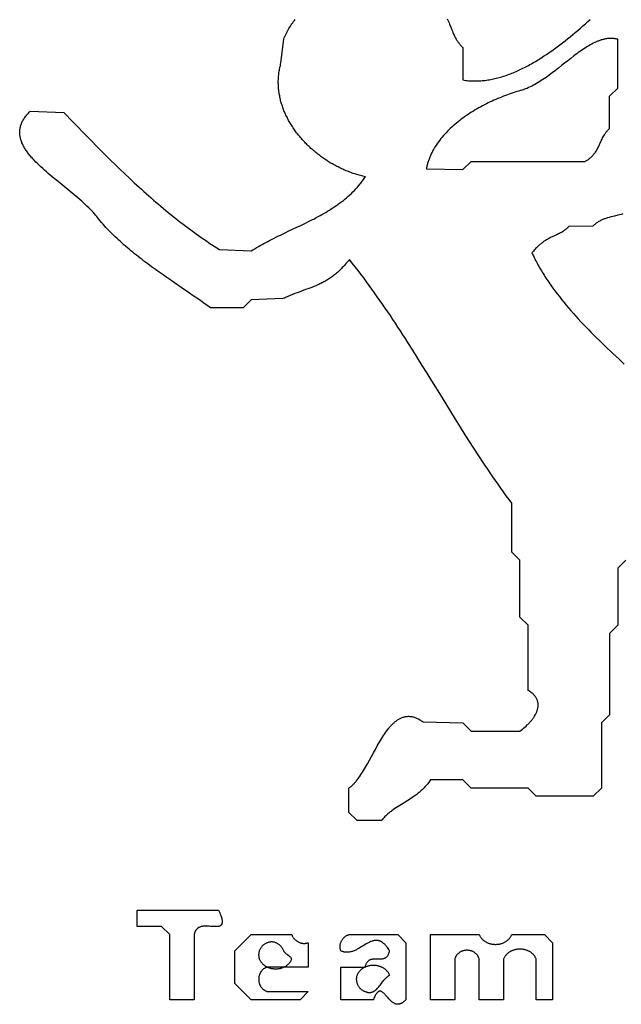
# Model space of a CAD drawing. Extents: x 12 to 166, y 4 to 235.
# Tile 1 of 7: x 13 to 87, y 8 to 129. Entities that reach past the tile are written whole.
import ezdxf

# ---------------------------------------------------------------- set-up
doc = ezdxf.new("R2010")
doc.units = 0

msp = doc.modelspace()

# ---------------------------------------------------------------- linework, layer by layer
for points in [[(87.5, 62.5), (86.5, 61.5), (86.5, 54.5), (85.5, 53.5), (85.5, 48.5), (85.5, 43.5), (84.5, 42.5), (84.5, 34.5), (83.5, 33.5), (76.5, 33.5), (75.5, 34.5), (68.5, 34.5), (67.5, 35.5), (63.5, 35.5), (63.42, 35.38), (63.34, 35.27), (63.26, 35.15), (63.18, 35.04), (63.09, 34.94), (63.01, 34.84), (62.92, 34.74), (62.83, 34.64), (62.75, 34.54), (62.66, 34.45), (62.57, 34.36), (62.48, 34.27), (62.39, 34.19), (62.29, 34.1), (62.2, 34.02), (62.11, 33.94), (62.01, 33.87), (61.92, 33.79), (61.82, 33.72), (61.73, 33.64), (61.53, 33.5), (61.34, 33.37), (61.14, 33.24), (60.94, 33.11), (60.75, 32.98), (60.55, 32.86), (60.15, 32.62), (59.75, 32.37), (59.55, 32.24), (59.35, 32.12), (59.15, 31.98), (58.96, 31.85), (58.77, 31.71), (58.67, 31.64), (58.57, 31.56), (58.48, 31.49), (58.39, 31.41), (58.29, 31.33), (58.2, 31.25), (58.11, 31.16), (58.02, 31.08), (57.92, 30.99), (57.84, 30.9), (57.75, 30.81), (57.66, 30.71), (57.57, 30.61), (57.48, 30.51), (54.5, 30.5), (53.5, 31.5), (53.5, 34.5), (53.57, 34.55), (53.64, 34.6), (53.71, 34.65), (53.77, 34.71), (53.84, 34.77), (53.91, 34.83), (53.98, 34.89), (54.04, 34.96), (54.11, 35.02), (54.17, 35.09), (54.24, 35.17), (54.3, 35.24), (54.37, 35.32), (54.43, 35.39), (54.56, 35.56), (54.69, 35.73), (54.81, 35.9), (54.93, 36.08), (55.06, 36.27), (55.18, 36.46), (55.3, 36.66), (55.42, 36.86), (55.54, 37.07), (55.67, 37.28), (55.79, 37.49), (56.03, 37.93), (56.26, 38.37), (56.51, 38.81), (56.75, 39.25), (56.99, 39.69), (57.11, 39.91), (57.24, 40.12), (57.36, 40.33), (57.49, 40.54), (57.61, 40.74), (57.74, 40.94), (57.87, 41.14), (58, 41.32), (58.13, 41.51), (58.27, 41.69), (58.4, 41.86), (58.47, 41.94), (58.54, 42.02), (58.61, 42.1), (58.68, 42.18), (58.75, 42.25), (58.82, 42.32), (58.89, 42.4), (58.96, 42.46), (59.04, 42.53), (59.11, 42.59), (59.18, 42.66), (59.26, 42.72), (59.33, 42.77), (59.41, 42.83), (59.48, 42.88), (59.56, 42.93), (59.63, 42.98), (59.71, 43.02), (59.79, 43.06), (59.87, 43.1), (59.95, 43.13), (60.03, 43.17), (60.11, 43.2), (60.19, 43.22), (60.27, 43.25), (60.36, 43.27), (60.44, 43.28), (60.52, 43.3), (60.61, 43.31), (60.7, 43.31), (60.78, 43.32), (60.87, 43.32), (60.96, 43.31), (61.05, 43.3), (61.14, 43.29), (61.23, 43.28), (61.32, 43.26), (61.41, 43.24), (61.51, 43.21), (61.6, 43.18), (61.7, 43.14), (61.79, 43.1), (61.89, 43.06), (61.99, 43.01), (62.09, 42.96), (62.19, 42.9), (62.29, 42.84), (62.39, 42.78), (62.49, 42.71), (62.6, 42.64), (67.5, 42.5), (68.5, 41.5), (74.5, 41.5), (74.65, 41.61), (74.8, 41.72), (74.95, 41.85), (75.1, 41.98), (75.25, 42.11), (75.4, 42.25), (75.47, 42.32), (75.55, 42.4), (75.62, 42.47), (75.69, 42.55), (75.76, 42.62), (75.82, 42.7), (75.89, 42.78), (75.95, 42.86), (76.01, 42.94), (76.08, 43.02), (76.13, 43.1), (76.19, 43.19), (76.24, 43.27), (76.3, 43.35), (76.35, 43.44), (76.39, 43.52), (76.44, 43.61), (76.48, 43.69), (76.52, 43.78), (76.56, 43.87), (76.59, 43.95), (76.62, 44.04), (76.65, 44.13), (76.67, 44.22), (76.69, 44.3), (76.71, 44.39), (76.72, 44.48), (76.73, 44.57), (76.73, 44.65), (76.73, 44.74), (76.73, 44.83), (76.72, 44.91), (76.71, 45), (76.7, 45.08), (76.67, 45.17), (76.65, 45.25), (76.62, 45.34), (76.58, 45.42), (76.54, 45.51), (76.5, 45.59), (76.44, 45.67), (76.39, 45.75), (76.33, 45.83), (76.26, 45.91), (76.18, 45.99), (76.11, 46.06), (76.02, 46.14), (75.93, 46.21), (75.83, 46.29), (75.73, 46.36), (75.62, 46.43), (75.5, 46.5), (75.5, 54.5), (74.5, 55.5), (74.5, 62.5), (73.5, 63.5), (73.5, 69.5), (73.16, 69.96), (72.82, 70.42), (72.49, 70.89), (72.16, 71.35), (71.83, 71.82), (71.51, 72.28), (71.18, 72.75), (70.86, 73.22), (70.55, 73.68), (70.23, 74.15), (69.92, 74.62), (69.61, 75.09), (69.3, 75.56), (69, 76.03), (68.69, 76.5), (68.39, 76.97), (67.79, 77.92), (67.19, 78.86), (66.6, 79.81), (66.02, 80.75), (65.43, 81.7), (64.85, 82.65), (63.68, 84.54), (63.1, 85.49), (62.51, 86.43), (61.93, 87.38), (61.33, 88.32), (60.73, 89.26), (60.43, 89.73), (60.13, 90.2), (59.83, 90.67), (59.52, 91.14), (59.21, 91.61), (58.9, 92.08), (58.59, 92.55), (58.27, 93.01), (57.96, 93.48), (57.64, 93.94), (57.31, 94.41), (56.99, 94.87), (56.66, 95.33), (56.33, 95.8), (55.99, 96.26), (55.66, 96.72), (55.32, 97.18), (54.97, 97.63), (54.62, 98.09), (54.27, 98.55), (53.92, 99), (53.56, 99.46), (53.43, 99.3), (53.31, 99.14), (53.18, 98.99), (53.06, 98.85), (52.94, 98.71), (52.82, 98.58), (52.69, 98.45), (52.57, 98.32), (52.45, 98.2), (52.33, 98.08), (52.21, 97.97), (52.09, 97.86), (51.97, 97.76), (51.85, 97.66), (51.73, 97.56), (51.61, 97.46), (51.49, 97.37), (51.37, 97.28), (51.25, 97.2), (51.13, 97.12), (51.01, 97.04), (50.89, 96.96), (50.77, 96.89), (50.65, 96.82), (50.53, 96.75), (50.41, 96.68), (50.29, 96.62), (50.17, 96.56), (50.05, 96.5), (49.93, 96.44), (49.8, 96.38), (49.68, 96.33), (49.44, 96.22), (49.19, 96.12), (48.94, 96.02), (48.69, 95.92), (48.44, 95.83), (48.18, 95.74), (47.66, 95.55), (47.4, 95.45), (47.13, 95.35), (46.86, 95.25), (46.58, 95.14), (46.3, 95.03), (46.02, 94.91), (45.73, 94.78), (45.58, 94.71), (45.43, 94.64), (41.5, 94.5), (40.5, 93.5), (36.5, 93.5), (36.1, 93.79), (35.69, 94.09), (35.26, 94.39), (34.83, 94.69), (34.39, 94.99), (33.94, 95.3), (33.03, 95.92), (32.1, 96.56), (31.63, 96.89), (31.16, 97.22), (30.68, 97.55), (30.21, 97.88), (29.74, 98.22), (29.27, 98.56), (28.8, 98.91), (28.33, 99.26), (28.1, 99.44), (27.87, 99.62), (27.64, 99.8), (27.41, 99.98), (27.19, 100.16), (26.96, 100.34), (26.74, 100.52), (26.52, 100.7), (26.3, 100.89), (26.08, 101.08), (25.86, 101.26), (25.65, 101.45), (25.44, 101.64), (25.23, 101.83), (25.03, 102.02), (24.82, 102.21), (24.62, 102.41), (24.43, 102.6), (24.23, 102.8), (24.04, 102.99), (23.85, 103.19), (23.67, 103.39), (23.49, 103.59), (23.31, 103.79), (23.14, 103.99), (22.97, 104.2), (22.8, 104.4), (22.64, 104.61), (22.56, 104.71), (22.48, 104.81), (22.39, 104.91), (22.31, 105.01), (22.22, 105.11), (22.13, 105.21), (21.94, 105.41), (21.75, 105.61), (21.55, 105.81), (21.34, 106.01), (21.13, 106.21), (20.91, 106.41), (20.69, 106.61), (20.46, 106.81), (20.23, 107.01), (19.99, 107.21), (19.76, 107.41), (19.27, 107.81), (18.78, 108.21), (18.29, 108.61), (17.79, 109.01), (17.3, 109.41), (17.06, 109.61), (16.82, 109.81), (16.59, 110.02), (16.36, 110.22), (16.13, 110.42), (15.9, 110.62), (15.69, 110.82), (15.47, 111.02), (15.26, 111.22), (15.06, 111.42), (14.87, 111.63), (14.68, 111.83), (14.59, 111.93), (14.5, 112.03), (14.42, 112.13), (14.33, 112.23), (14.25, 112.34), (14.17, 112.44), (14.09, 112.54), (14.02, 112.64), (13.95, 112.74), (13.88, 112.85), (13.81, 112.95), (13.74, 113.05), (13.68, 113.15), (13.62, 113.25), (13.56, 113.36), (13.51, 113.46), (13.46, 113.56), (13.41, 113.66), (13.36, 113.77), (13.32, 113.87), (13.28, 113.97), (13.25, 114.08), (13.22, 114.18), (13.19, 114.28), (13.16, 114.38), (13.14, 114.49), (13.12, 114.59), (13.1, 114.7), (13.09, 114.8), (13.08, 114.9), (13.08, 115.01), (13.08, 115.11), (13.08, 115.21), (13.09, 115.32), (13.1, 115.42), (13.12, 115.53), (13.14, 115.63), (13.16, 115.74), (13.19, 115.84), (13.22, 115.95), (13.25, 116.05), (13.3, 116.16), (13.34, 116.26), (13.39, 116.37), (13.44, 116.47), (13.5, 116.58), (13.57, 116.69), (13.63, 116.79), (13.71, 116.9), (13.79, 117), (13.87, 117.11), (13.96, 117.22), (14.05, 117.32), (14.15, 117.43), (14.25, 117.54), (14.36, 117.65), (18.5, 117.5), (19.64, 116.32), (20.21, 115.73), (20.78, 115.14), (21.36, 114.55), (21.93, 113.97), (22.5, 113.39), (23.08, 112.81), (23.65, 112.24), (24.23, 111.67), (24.81, 111.1), (25.39, 110.54), (25.97, 109.98), (26.56, 109.43), (27.14, 108.88), (27.73, 108.34), (28.03, 108.07), (28.32, 107.81), (28.62, 107.54), (28.92, 107.28), (29.21, 107.01), (29.51, 106.75), (29.81, 106.49), (30.11, 106.24), (30.41, 105.98), (30.72, 105.73), (31.02, 105.48), (31.32, 105.22), (31.63, 104.98), (31.93, 104.73), (32.24, 104.49), (32.55, 104.24), (32.85, 104), (33.16, 103.77), (33.47, 103.53), (33.79, 103.3), (34.1, 103.07), (34.41, 102.84), (34.73, 102.61), (35.04, 102.38), (35.36, 102.16), (35.68, 101.94), (36, 101.73), (36.32, 101.51), (36.64, 101.3), (36.96, 101.09), (37.28, 100.88), (37.61, 100.68), (41.5, 100.5), (41.72, 100.64), (41.94, 100.77), (42.16, 100.91), (42.38, 101.04), (42.61, 101.17), (42.83, 101.3), (43.06, 101.42), (43.29, 101.55), (43.53, 101.67), (43.76, 101.79), (43.99, 101.91), (44.23, 102.03), (44.7, 102.26), (45.18, 102.49), (45.66, 102.72), (46.14, 102.95), (47.11, 103.4), (47.59, 103.63), (48.07, 103.86), (48.55, 104.1), (48.79, 104.22), (49.02, 104.34), (49.26, 104.46), (49.49, 104.59), (49.73, 104.71), (49.96, 104.84), (50.19, 104.97), (50.42, 105.1), (50.65, 105.23), (50.87, 105.37), (51.1, 105.51), (51.32, 105.65), (51.54, 105.79), (51.76, 105.94), (51.98, 106.08), (52.19, 106.24), (52.4, 106.39), (52.61, 106.55), (52.82, 106.71), (53.02, 106.87), (53.22, 107.04), (53.42, 107.21), (53.61, 107.39), (53.8, 107.57), (53.99, 107.75), (54.18, 107.94), (54.36, 108.13), (54.54, 108.33), (54.71, 108.53), (54.88, 108.74), (54.97, 108.84), (55.05, 108.95), (55.13, 109.05), (55.21, 109.16), (55.29, 109.27), (55.37, 109.38), (55.45, 109.5), (55.52, 109.61), (55.37, 109.64), (55.22, 109.68), (55.07, 109.72), (54.92, 109.75), (54.78, 109.79), (54.63, 109.84), (54.48, 109.88), (54.33, 109.93), (54.18, 109.97), (54.04, 110.02), (53.89, 110.07), (53.74, 110.13), (53.6, 110.18), (53.45, 110.24), (53.31, 110.29), (53.16, 110.35), (53.02, 110.41), (52.88, 110.48), (52.74, 110.54), (52.59, 110.6), (52.45, 110.67), (52.31, 110.74), (52.17, 110.81), (52.03, 110.88), (51.89, 110.95), (51.76, 111.03), (51.62, 111.1), (51.48, 111.18), (51.35, 111.26), (51.21, 111.34), (51.08, 111.42), (50.95, 111.5), (50.82, 111.59), (50.69, 111.67), (50.55, 111.76), (50.43, 111.85), (50.3, 111.94), (50.17, 112.03), (50.04, 112.12), (49.92, 112.21), (49.79, 112.31), (49.67, 112.4), (49.55, 112.5), (49.43, 112.6), (49.31, 112.7), (49.19, 112.8), (49.07, 112.9), (48.96, 113), (48.84, 113.1), (48.73, 113.21), (48.61, 113.31), (48.5, 113.42), (48.39, 113.53), (48.28, 113.64), (48.17, 113.75), (48.07, 113.86), (47.96, 113.97), (47.86, 114.09), (47.76, 114.2), (47.66, 114.31), (47.56, 114.43), (47.46, 114.55), (47.36, 114.67), (47.27, 114.78), (47.17, 114.9), (47.08, 115.02), (46.99, 115.15), (46.9, 115.27), (46.81, 115.39), (46.73, 115.51), (46.64, 115.64), (46.56, 115.77), (46.48, 115.89), (46.4, 116.02), (46.32, 116.15), (46.25, 116.27), (46.17, 116.4), (46.1, 116.53), (46.03, 116.66), (45.96, 116.8), (45.9, 116.93), (45.83, 117.06), (45.77, 117.19), (45.71, 117.33), (45.65, 117.46), (45.59, 117.6), (45.53, 117.73), (45.48, 117.87), (45.43, 118), (45.38, 118.14), (45.33, 118.28), (45.29, 118.42), (45.24, 118.56), (45.2, 118.69), (45.16, 118.83), (45.12, 118.97), (45.09, 119.11), (45.06, 119.26), (45.03, 119.4), (45, 119.54), (44.97, 119.68), (44.95, 119.82), (44.92, 119.97), (44.9, 120.11), (44.89, 120.25), (44.87, 120.39), (44.86, 120.54), (44.85, 120.68), (44.84, 120.83), (44.84, 120.97), (44.83, 121.12), (44.83, 121.26), (44.83, 121.41), (44.84, 121.55), (44.84, 121.7), (44.85, 121.84), (44.86, 121.99), (44.88, 122.13), (44.9, 122.28), (44.91, 122.43), (44.94, 122.57), (44.96, 122.72), (44.99, 122.87), (45.02, 123.01), (45.05, 123.16), (45.09, 123.3), (45.12, 123.45), (45.16, 123.6), (45.5, 126.5), (45.57, 126.68), (45.64, 126.85), (45.71, 127.02), (45.79, 127.19), (45.87, 127.35), (45.95, 127.51), (46.04, 127.67), (46.12, 127.82), (46.21, 127.97), (46.31, 128.12), (46.4, 128.26), (46.5, 128.4), (46.6, 128.54), (46.7, 128.68), (46.81, 128.82), (46.91, 128.95)], [(65.58, 129.01), (65.65, 128.84), (65.73, 128.67), (65.8, 128.51), (65.87, 128.34), (66, 128), (66.14, 127.66), (66.2, 127.49), (66.28, 127.32), (66.35, 127.15), (66.43, 126.99), (66.51, 126.82), (66.59, 126.66), (66.68, 126.5), (66.73, 126.43), (66.77, 126.35), (66.82, 126.27), (66.87, 126.2), (66.93, 126.12), (66.98, 126.05), (67.04, 125.97), (67.1, 125.9), (67.16, 125.83), (67.22, 125.76), (67.28, 125.69), (67.35, 125.62), (67.42, 125.55), (67.49, 125.49), (67.5, 121.5), (67.67, 121.47), (67.84, 121.45), (68.01, 121.43), (68.18, 121.41), (68.35, 121.4), (68.52, 121.39), (68.69, 121.38), (68.86, 121.38), (69.03, 121.38), (69.2, 121.38), (69.37, 121.38), (69.54, 121.39), (69.71, 121.4), (69.88, 121.42), (70.05, 121.43), (70.23, 121.45), (70.4, 121.48), (70.57, 121.5), (70.74, 121.53), (70.91, 121.56), (71.09, 121.6), (71.26, 121.63), (71.43, 121.67), (71.6, 121.71), (71.78, 121.76), (71.95, 121.8), (72.12, 121.85), (72.29, 121.9), (72.47, 121.96), (72.64, 122.01), (72.81, 122.07), (72.98, 122.13), (73.16, 122.2), (73.33, 122.26), (73.5, 122.33), (73.67, 122.4), (73.84, 122.47), (74.02, 122.55), (74.19, 122.62), (74.36, 122.7), (74.53, 122.78), (74.7, 122.86), (74.87, 122.95), (75.04, 123.03), (75.21, 123.12), (75.39, 123.21), (75.56, 123.3), (75.73, 123.4), (75.9, 123.49), (76.07, 123.59), (76.23, 123.69), (76.4, 123.78), (76.74, 123.99), (77.08, 124.2), (77.41, 124.41), (77.75, 124.64), (78.08, 124.86), (78.41, 125.09), (78.74, 125.33), (79.07, 125.57), (79.39, 125.81), (79.72, 126.06), (80.04, 126.31), (80.36, 126.56), (80.67, 126.82), (80.99, 127.08), (81.3, 127.34), (81.61, 127.6), (81.92, 127.87), (82.23, 128.14), (82.53, 128.4), (82.83, 128.67), (83.13, 128.94)], [(87.15, 105.04), (86.94, 104.98), (86.73, 104.93), (86.52, 104.88), (86.1, 104.78), (85.89, 104.73), (85.68, 104.67), (85.47, 104.62), (85.27, 104.56), (85.16, 104.53), (85.06, 104.5), (84.96, 104.46), (84.86, 104.43), (84.77, 104.39), (84.67, 104.35), (84.57, 104.31), (84.48, 104.26), (84.38, 104.22), (84.29, 104.17), (84.2, 104.12), (84.11, 104.07), (84.02, 104.01), (83.94, 103.95), (83.85, 103.89), (83.77, 103.83), (83.69, 103.76), (83.61, 103.69), (83.53, 103.61), (83.46, 103.54), (80.5, 103.5), (80.43, 103.43), (80.37, 103.37), (80.3, 103.3), (80.24, 103.24), (80.18, 103.19), (80.11, 103.13), (80.05, 103.08), (79.98, 103.03), (79.92, 102.99), (79.86, 102.94), (79.73, 102.86), (79.61, 102.78), (79.48, 102.71), (79.36, 102.64), (79.23, 102.58), (79.11, 102.52), (78.98, 102.46), (78.73, 102.35), (78.47, 102.24), (78.34, 102.17), (78.2, 102.11), (78.06, 102.04), (77.92, 101.96), (77.78, 101.88), (77.64, 101.79), (77.49, 101.69), (77.41, 101.64), (77.34, 101.59), (77.26, 101.53), (77.18, 101.47), (77.1, 101.41), (77.02, 101.34), (76.94, 101.27), (76.86, 101.2), (76.78, 101.12), (76.69, 101.04), (76.61, 100.96), (76.52, 100.87), (76.43, 100.78), (76.35, 100.68), (76.26, 100.59), (76.16, 100.48), (76.07, 100.38), (75.98, 100.26), (76.06, 100.08), (76.15, 99.89), (76.24, 99.71), (76.33, 99.53), (76.42, 99.34), (76.52, 99.16), (76.62, 98.98), (76.71, 98.79), (76.82, 98.61), (76.92, 98.43), (77.02, 98.25), (77.13, 98.07), (77.24, 97.89), (77.35, 97.71), (77.46, 97.53), (77.57, 97.35), (77.69, 97.17), (77.81, 96.99), (77.93, 96.81), (78.05, 96.64), (78.17, 96.46), (78.29, 96.28), (78.54, 95.93), (78.8, 95.58), (79.07, 95.23), (79.34, 94.88), (79.61, 94.53), (79.89, 94.19), (80.18, 93.84), (80.47, 93.5), (80.76, 93.16), (81.06, 92.82), (81.36, 92.48), (81.67, 92.14), (81.98, 91.8), (82.3, 91.47), (82.62, 91.14), (82.94, 90.8), (83.26, 90.47), (83.59, 90.14), (83.92, 89.81), (84.25, 89.48), (84.59, 89.16), (84.92, 88.83), (85.26, 88.51), (85.6, 88.18), (85.94, 87.86), (86.63, 87.22), (87.31, 86.58)]]:
    msp.add_lwpolyline(points)
for points in [[(86.5, 126.5), (86.41, 126.52), (86.33, 126.54), (86.24, 126.56), (86.16, 126.57), (86.07, 126.58), (85.98, 126.59), (85.9, 126.6), (85.81, 126.61), (85.72, 126.61), (85.63, 126.61), (85.55, 126.61), (85.46, 126.6), (85.37, 126.59), (85.28, 126.59), (85.2, 126.58), (85.11, 126.56), (85.02, 126.55), (84.93, 126.53), (84.84, 126.51), (84.75, 126.49), (84.67, 126.47), (84.58, 126.44), (84.49, 126.42), (84.4, 126.39), (84.31, 126.36), (84.22, 126.33), (84.13, 126.29), (84.04, 126.26), (83.86, 126.18), (83.68, 126.1), (83.5, 126.01), (83.32, 125.92), (83.14, 125.82), (82.96, 125.71), (82.78, 125.61), (82.59, 125.49), (82.41, 125.37), (82.23, 125.25), (82.04, 125.13), (81.86, 125), (81.67, 124.86), (81.49, 124.73), (81.3, 124.59), (81.11, 124.45), (80.74, 124.16), (80.37, 123.87), (79.99, 123.57), (79.61, 123.27), (79.23, 122.97), (78.85, 122.67), (78.47, 122.38), (78.28, 122.24), (78.08, 122.09), (77.89, 121.95), (77.7, 121.82), (77.51, 121.68), (77.31, 121.55), (77.12, 121.43), (76.93, 121.3), (76.73, 121.18), (76.54, 121.07), (76.34, 120.95), (76.15, 120.85), (75.95, 120.75), (75.76, 120.65), (75.56, 120.56), (75.37, 120.47), (75.17, 120.4), (75.07, 120.36), (74.98, 120.32), (74.88, 120.29), (74.78, 120.26), (74.68, 120.23), (74.58, 120.2), (74.35, 120.13), (74.12, 120.07), (73.89, 119.99), (73.66, 119.92), (73.43, 119.84), (73.19, 119.76), (72.96, 119.68), (72.72, 119.59), (72.49, 119.5), (72.25, 119.41), (72.02, 119.32), (71.78, 119.22), (71.54, 119.12), (71.31, 119.01), (71.08, 118.91), (70.84, 118.8), (70.61, 118.68), (70.38, 118.57), (70.15, 118.45), (69.92, 118.33), (69.69, 118.21), (69.46, 118.08), (69.23, 117.95), (69.01, 117.82), (68.79, 117.69), (68.57, 117.55), (68.35, 117.41), (68.14, 117.27), (67.92, 117.13), (67.71, 116.98), (67.5, 116.83), (67.3, 116.68), (67.1, 116.52), (66.9, 116.37), (66.7, 116.21), (66.51, 116.05), (66.32, 115.88), (66.13, 115.72), (65.95, 115.55), (65.77, 115.37), (65.6, 115.2), (65.43, 115.02), (65.26, 114.85), (65.1, 114.66), (64.95, 114.48), (64.79, 114.3), (64.65, 114.11), (64.5, 113.92), (64.37, 113.73), (64.24, 113.53), (64.11, 113.34), (63.99, 113.14), (63.93, 113.04), (63.87, 112.94), (63.82, 112.84), (63.76, 112.73), (63.71, 112.63), (63.66, 112.53), (63.61, 112.42), (63.56, 112.32), (63.51, 112.22), (63.47, 112.11), (63.43, 112.01), (63.38, 111.9), (63.34, 111.79), (63.3, 111.69), (63.27, 111.58), (63.23, 111.47), (63.2, 111.36), (63.17, 111.25), (63.14, 111.14), (63.11, 111.03), (63.08, 110.92), (63.06, 110.81), (63.03, 110.7), (63.01, 110.59), (67.5, 110.5), (68.5, 111.5), (82.5, 111.5), (82.59, 111.55), (82.67, 111.6), (82.75, 111.65), (82.83, 111.7), (82.91, 111.75), (82.98, 111.81), (83.05, 111.86), (83.12, 111.92), (83.19, 111.97), (83.25, 112.03), (83.31, 112.09), (83.37, 112.15), (83.43, 112.21), (83.48, 112.27), (83.53, 112.33), (83.58, 112.39), (83.63, 112.45), (83.68, 112.51), (83.73, 112.58), (83.77, 112.64), (83.85, 112.77), (83.93, 112.9), (84.01, 113.03), (84.08, 113.17), (84.14, 113.3), (84.21, 113.44), (84.33, 113.71), (84.46, 113.98), (84.52, 114.12), (84.58, 114.25), (84.65, 114.39), (84.72, 114.52), (84.79, 114.65), (84.87, 114.78), (84.96, 114.91), (85, 114.98), (85.05, 115.04), (85.09, 115.1), (85.14, 115.16), (85.19, 115.23), (85.25, 115.29), (85.3, 115.35), (85.36, 115.41), (85.42, 115.47), (85.48, 115.52), (85.5, 119.5), (86.5, 120.5), (86.5, 126.5)], [(27.5, 19.5), (32.5, 19.5), (37.5, 19.5), (37.58, 19.32), (37.65, 19.15), (37.71, 19), (37.77, 18.85), (37.81, 18.71), (37.85, 18.58), (37.88, 18.46), (37.91, 18.35), (37.93, 18.25), (37.94, 18.15), (37.94, 18.11), (37.94, 18.06), (37.94, 18.02), (37.94, 17.98), (37.93, 17.95), (37.93, 17.91), (37.92, 17.88), (37.91, 17.84), (37.9, 17.81), (37.89, 17.79), (37.88, 17.76), (37.86, 17.73), (37.85, 17.71), (37.83, 17.69), (37.81, 17.66), (37.79, 17.64), (37.77, 17.62), (37.75, 17.61), (37.73, 17.59), (37.7, 17.58), (37.68, 17.56), (37.65, 17.55), (37.6, 17.53), (37.54, 17.51), (37.48, 17.5), (37.41, 17.48), (37.34, 17.48), (37.27, 17.47), (37.19, 17.47), (37.12, 17.47), (37.03, 17.47), (36.87, 17.48), (36.69, 17.49), (36.52, 17.51), (36.33, 17.52), (36.15, 17.53), (36.06, 17.53), (35.97, 17.53), (35.88, 17.53), (35.79, 17.53), (35.7, 17.52), (35.61, 17.52), (35.52, 17.5), (35.44, 17.49), (35.36, 17.47), (35.28, 17.45), (35.2, 17.42), (35.12, 17.38), (35.09, 17.37), (35.05, 17.35), (35.01, 17.32), (34.98, 17.3), (34.95, 17.28), (34.91, 17.25), (34.88, 17.23), (34.85, 17.2), (34.82, 17.17), (34.79, 17.14), (34.76, 17.1), (34.74, 17.07), (34.71, 17.03), (34.69, 16.99), (34.66, 16.95), (34.64, 16.91), (34.62, 16.87), (34.6, 16.82), (34.58, 16.77), (34.56, 16.72), (34.54, 16.67), (34.53, 16.61), (34.51, 16.56), (34.5, 16.5), (34.5, 8.5), (31.5, 8.5), (31.5, 16.5), (30.5, 17.5), (27.5, 17.5), (27.5, 19.5)], [(41.5, 16.5), (46.5, 16.5), (46.53, 16.43), (46.55, 16.35), (46.59, 16.28), (46.62, 16.22), (46.66, 16.15), (46.71, 16.09), (46.75, 16.02), (46.8, 15.96), (46.86, 15.91), (46.91, 15.85), (46.97, 15.8), (47.03, 15.75), (47.09, 15.71), (47.16, 15.67), (47.22, 15.63), (47.29, 15.59), (47.36, 15.56), (47.43, 15.53), (47.5, 15.5), (47.58, 15.48), (47.65, 15.46), (47.73, 15.44), (47.8, 15.43), (47.88, 15.42), (47.96, 15.41), (48.04, 15.41), (48.11, 15.42), (48.19, 15.43), (48.27, 15.44), (48.35, 15.45), (48.42, 15.47), (48.5, 15.5), (48.5, 12.5), (43.5, 12.5), (43.43, 12.48), (43.37, 12.46), (43.31, 12.43), (43.25, 12.4), (43.19, 12.37), (43.14, 12.34), (43.08, 12.31), (43.03, 12.27), (42.98, 12.23), (42.93, 12.19), (42.89, 12.15), (42.85, 12.11), (42.81, 12.06), (42.77, 12.01), (42.73, 11.97), (42.7, 11.92), (42.66, 11.87), (42.63, 11.81), (42.6, 11.76), (42.58, 11.71), (42.55, 11.65), (42.53, 11.59), (42.51, 11.54), (42.49, 11.48), (42.48, 11.42), (42.46, 11.36), (42.45, 11.3), (42.44, 11.24), (42.44, 11.18), (42.43, 11.12), (42.43, 11.06), (42.43, 11), (42.43, 10.94), (42.43, 10.88), (42.44, 10.82), (42.44, 10.76), (42.45, 10.7), (42.46, 10.64), (42.48, 10.58), (42.49, 10.52), (42.51, 10.46), (42.53, 10.41), (42.55, 10.35), (42.58, 10.29), (42.6, 10.24), (42.63, 10.19), (42.66, 10.13), (42.7, 10.08), (42.73, 10.03), (42.77, 9.99), (42.81, 9.94), (42.85, 9.89), (42.89, 9.85), (42.93, 9.81), (42.98, 9.77), (43.03, 9.73), (43.08, 9.69), (43.14, 9.66), (43.19, 9.63), (43.25, 9.6), (43.31, 9.57), (43.37, 9.54), (43.43, 9.52), (43.5, 9.5), (48.5, 9.5), (47.5, 8.5), (41.5, 8.5), (39.5, 10.5), (39.5, 14.5), (41.5, 16.5)], [(53.5, 16.5), (59.5, 16.5), (60.5, 15.5), (60.5, 8.5), (60.45, 8.45), (60.4, 8.4), (60.36, 8.35), (60.31, 8.31), (60.26, 8.27), (60.22, 8.23), (60.17, 8.19), (60.13, 8.16), (60.08, 8.13), (60.04, 8.1), (59.99, 8.07), (59.95, 8.05), (59.91, 8.03), (59.87, 8.01), (59.82, 7.99), (59.78, 7.98), (59.74, 7.97), (59.7, 7.95), (59.66, 7.95), (59.62, 7.94), (59.58, 7.93), (59.54, 7.93), (59.5, 7.93), (59.47, 7.93), (59.43, 7.93), (59.39, 7.94), (59.35, 7.94), (59.32, 7.95), (59.28, 7.96), (59.24, 7.97), (59.17, 7.99), (59.1, 8.02), (59.04, 8.06), (58.97, 8.1), (58.9, 8.14), (58.84, 8.19), (58.77, 8.24), (58.71, 8.29), (58.65, 8.35), (58.59, 8.41), (58.53, 8.47), (58.47, 8.53), (58.41, 8.59), (58.3, 8.72), (58.19, 8.85), (58.08, 8.98), (57.97, 9.1), (57.92, 9.16), (57.87, 9.21), (57.82, 9.27), (57.77, 9.31), (57.72, 9.36), (57.67, 9.4), (57.61, 9.44), (57.56, 9.47), (57.51, 9.49), (57.46, 9.51), (57.41, 9.53), (57.39, 9.53), (57.36, 9.54), (57.34, 9.54), (57.31, 9.54), (57.28, 9.54), (57.26, 9.53), (57.23, 9.53), (57.21, 9.52), (57.18, 9.51), (57.16, 9.5), (57.13, 9.49), (57.1, 9.47), (57.08, 9.45), (57.05, 9.43), (57.03, 9.41), (57, 9.39), (56.97, 9.36), (56.95, 9.33), (56.89, 9.27), (56.84, 9.19), (56.78, 9.1), (56.73, 9.01), (56.67, 8.9), (56.62, 8.78), (56.56, 8.64), (56.5, 8.5), (52.5, 8.5), (52.5, 12.5), (55.5, 12.5), (55.52, 12.59), (55.54, 12.68), (55.57, 12.77), (55.6, 12.84), (55.63, 12.91), (55.66, 12.98), (55.7, 13.04), (55.73, 13.1), (55.77, 13.15), (55.81, 13.2), (55.85, 13.24), (55.9, 13.28), (55.94, 13.32), (55.99, 13.35), (56.04, 13.38), (56.08, 13.4), (56.14, 13.42), (56.19, 13.44), (56.24, 13.46), (56.29, 13.47), (56.35, 13.48), (56.4, 13.49), (56.46, 13.5), (56.52, 13.5), (56.63, 13.51), (56.75, 13.51), (56.87, 13.51), (56.99, 13.51), (57.11, 13.5), (57.23, 13.5), (57.35, 13.5), (57.47, 13.51), (57.53, 13.51), (57.58, 13.52), (57.64, 13.53), (57.69, 13.54), (57.75, 13.55), (57.8, 13.57), (57.85, 13.59), (57.9, 13.61), (57.95, 13.63), (58, 13.66), (58.05, 13.69), (58.09, 13.73), (58.14, 13.76), (58.18, 13.81), (58.22, 13.85), (58.26, 13.9), (58.3, 13.96), (58.33, 14.02), (58.36, 14.09), (58.39, 14.16), (58.42, 14.23), (58.45, 14.32), (58.47, 14.4), (58.49, 14.5), (58.4, 14.65), (58.31, 14.79), (58.22, 14.92), (58.17, 14.98), (58.13, 15.04), (58.08, 15.1), (58.03, 15.15), (57.99, 15.2), (57.94, 15.25), (57.9, 15.3), (57.85, 15.34), (57.81, 15.38), (57.76, 15.42), (57.72, 15.46), (57.67, 15.49), (57.63, 15.53), (57.58, 15.56), (57.54, 15.59), (57.49, 15.61), (57.45, 15.64), (57.4, 15.66), (57.36, 15.68), (57.31, 15.7), (57.27, 15.71), (57.22, 15.73), (57.18, 15.74), (57.14, 15.75), (57.09, 15.76), (57.05, 15.77), (57, 15.77), (56.96, 15.78), (56.91, 15.78), (56.87, 15.78), (56.78, 15.78), (56.69, 15.77), (56.6, 15.76), (56.51, 15.74), (56.43, 15.72), (56.34, 15.69), (56.25, 15.66), (56.16, 15.63), (56.07, 15.59), (55.98, 15.54), (55.89, 15.5), (55.8, 15.45), (55.71, 15.4), (55.62, 15.35), (55.44, 15.24), (55.26, 15.13), (55.07, 15.02), (54.89, 14.9), (54.7, 14.79), (54.61, 14.74), (54.52, 14.69), (54.42, 14.64), (54.33, 14.59), (54.23, 14.55), (54.13, 14.51), (54.04, 14.47), (53.94, 14.43), (53.84, 14.4), (53.74, 14.38), (53.64, 14.36), (53.54, 14.34), (53.44, 14.33), (53.34, 14.32), (53.24, 14.32), (53.19, 14.32), (53.14, 14.32), (53.08, 14.33), (53.03, 14.34), (52.98, 14.34), (52.93, 14.35), (52.87, 14.37), (52.82, 14.38), (52.77, 14.4), (52.72, 14.41), (52.66, 14.43), (52.61, 14.45), (52.55, 14.48), (52.5, 14.5), (52.48, 14.58), (52.45, 14.66), (52.44, 14.74), (52.43, 14.82), (52.42, 14.9), (52.41, 14.97), (52.41, 15.05), (52.42, 15.13), (52.43, 15.21), (52.44, 15.28), (52.46, 15.36), (52.48, 15.43), (52.5, 15.51), (52.53, 15.58), (52.56, 15.65), (52.59, 15.72), (52.63, 15.78), (52.67, 15.85), (52.71, 15.91), (52.75, 15.97), (52.8, 16.03), (52.85, 16.09), (52.91, 16.14), (52.96, 16.2), (53.02, 16.24), (53.09, 16.29), (53.15, 16.33), (53.22, 16.37), (53.28, 16.41), (53.35, 16.44), (53.43, 16.47), (53.5, 16.5)], [(63.5, 16.5), (69.5, 16.5), (69.53, 16.43), (69.57, 16.35), (69.61, 16.28), (69.65, 16.22), (69.69, 16.15), (69.74, 16.09), (69.79, 16.03), (69.84, 15.97), (69.89, 15.92), (69.94, 15.86), (70, 15.81), (70.06, 15.76), (70.12, 15.72), (70.18, 15.67), (70.25, 15.63), (70.31, 15.59), (70.38, 15.56), (70.45, 15.52), (70.52, 15.49), (70.59, 15.46), (70.66, 15.44), (70.73, 15.41), (70.81, 15.39), (70.88, 15.37), (70.96, 15.35), (71.03, 15.34), (71.11, 15.32), (71.19, 15.31), (71.27, 15.3), (71.34, 15.3), (71.42, 15.29), (71.5, 15.29), (71.58, 15.29), (71.66, 15.3), (71.73, 15.3), (71.81, 15.31), (71.89, 15.32), (71.97, 15.34), (72.04, 15.35), (72.12, 15.37), (72.19, 15.39), (72.27, 15.41), (72.34, 15.44), (72.41, 15.46), (72.48, 15.49), (72.55, 15.52), (72.62, 15.56), (72.69, 15.59), (72.75, 15.63), (72.82, 15.67), (72.88, 15.72), (72.94, 15.76), (73, 15.81), (73.06, 15.86), (73.11, 15.92), (73.16, 15.97), (73.21, 16.03), (73.26, 16.09), (73.31, 16.15), (73.35, 16.22), (73.39, 16.28), (73.43, 16.35), (73.47, 16.43), (73.5, 16.5), (77.5, 16.5), (78.5, 15.5), (78.5, 8.5), (76.5, 8.5), (76.5, 13.5), (76.47, 13.57), (76.43, 13.65), (76.39, 13.72), (76.35, 13.78), (76.31, 13.85), (76.26, 13.91), (76.21, 13.97), (76.16, 14.03), (76.11, 14.08), (76.06, 14.14), (76, 14.19), (75.94, 14.24), (75.88, 14.28), (75.82, 14.33), (75.75, 14.37), (75.69, 14.41), (75.62, 14.44), (75.55, 14.48), (75.48, 14.51), (75.41, 14.54), (75.34, 14.56), (75.27, 14.59), (75.19, 14.61), (75.12, 14.63), (75.04, 14.65), (74.97, 14.66), (74.89, 14.68), (74.81, 14.69), (74.73, 14.7), (74.66, 14.7), (74.58, 14.71), (74.5, 14.71), (74.42, 14.71), (74.34, 14.7), (74.27, 14.7), (74.19, 14.69), (74.11, 14.68), (74.03, 14.66), (73.96, 14.65), (73.88, 14.63), (73.81, 14.61), (73.73, 14.59), (73.66, 14.56), (73.59, 14.54), (73.52, 14.51), (73.45, 14.48), (73.38, 14.44), (73.31, 14.41), (73.25, 14.37), (73.18, 14.33), (73.12, 14.28), (73.06, 14.24), (73, 14.19), (72.94, 14.14), (72.89, 14.08), (72.84, 14.03), (72.79, 13.97), (72.74, 13.91), (72.69, 13.85), (72.65, 13.78), (72.61, 13.72), (72.57, 13.65), (72.53, 13.57), (72.5, 13.5), (72.5, 8.5), (69.5, 8.5), (69.5, 13.5), (69.48, 13.57), (69.46, 13.63), (69.43, 13.69), (69.4, 13.75), (69.37, 13.81), (69.34, 13.86), (69.31, 13.92), (69.27, 13.97), (69.23, 14.02), (69.19, 14.07), (69.15, 14.11), (69.11, 14.15), (69.06, 14.19), (69.01, 14.23), (68.97, 14.27), (68.92, 14.3), (68.87, 14.34), (68.81, 14.37), (68.76, 14.4), (68.71, 14.42), (68.65, 14.45), (68.59, 14.47), (68.54, 14.49), (68.48, 14.51), (68.42, 14.52), (68.36, 14.54), (68.3, 14.55), (68.24, 14.56), (68.18, 14.56), (68.12, 14.57), (68.06, 14.57), (68, 14.57), (67.94, 14.57), (67.88, 14.57), (67.82, 14.56), (67.76, 14.56), (67.7, 14.55), (67.64, 14.54), (67.58, 14.52), (67.52, 14.51), (67.46, 14.49), (67.41, 14.47), (67.35, 14.45), (67.29, 14.42), (67.24, 14.4), (67.19, 14.37), (67.13, 14.34), (67.08, 14.3), (67.03, 14.27), (66.99, 14.23), (66.94, 14.19), (66.89, 14.15), (66.85, 14.11), (66.81, 14.07), (66.77, 14.02), (66.73, 13.97), (66.69, 13.92), (66.66, 13.86), (66.63, 13.81), (66.6, 13.75), (66.57, 13.69), (66.54, 13.63), (66.52, 13.57), (66.5, 13.5), (66.5, 8.5), (63.5, 8.5), (63.5, 16.5)], [(45.5, 14.5), (45.47, 14.57), (45.44, 14.64), (45.4, 14.71), (45.37, 14.78), (45.32, 14.84), (45.28, 14.9), (45.23, 14.97), (45.18, 15.02), (45.13, 15.08), (45.08, 15.14), (45.02, 15.19), (44.96, 15.24), (44.9, 15.29), (44.84, 15.33), (44.78, 15.37), (44.71, 15.41), (44.64, 15.44), (44.57, 15.47), (44.5, 15.5), (44.43, 15.53), (44.36, 15.55), (44.28, 15.57), (44.21, 15.58), (44.13, 15.59), (44.05, 15.59), (43.98, 15.59), (43.9, 15.59), (43.82, 15.58), (43.74, 15.57), (43.66, 15.55), (43.58, 15.53), (43.5, 15.5), (43.43, 15.47), (43.35, 15.45), (43.28, 15.41), (43.22, 15.38), (43.15, 15.34), (43.09, 15.29), (43.02, 15.25), (42.97, 15.2), (42.91, 15.14), (42.85, 15.09), (42.8, 15.03), (42.75, 14.97), (42.71, 14.91), (42.67, 14.84), (42.63, 14.78), (42.59, 14.71), (42.56, 14.64), (42.53, 14.57), (42.5, 14.5), (42.48, 14.42), (42.46, 14.35), (42.44, 14.27), (42.43, 14.2), (42.42, 14.12), (42.41, 14.04), (42.41, 13.96), (42.42, 13.89), (42.43, 13.81), (42.44, 13.73), (42.45, 13.65), (42.47, 13.58), (42.5, 13.5), (42.53, 13.43), (42.57, 13.35), (42.61, 13.28), (42.65, 13.22), (42.69, 13.15), (42.74, 13.09), (42.79, 13.03), (42.84, 12.97), (42.89, 12.92), (42.94, 12.86), (43, 12.81), (43.06, 12.76), (43.12, 12.72), (43.18, 12.67), (43.25, 12.63), (43.31, 12.59), (43.38, 12.56), (43.45, 12.52), (43.52, 12.49), (43.59, 12.46), (43.66, 12.44), (43.73, 12.41), (43.81, 12.39), (43.88, 12.37), (43.96, 12.35), (44.03, 12.34), (44.11, 12.32), (44.19, 12.31), (44.27, 12.3), (44.34, 12.3), (44.42, 12.29), (44.5, 12.29), (44.58, 12.29), (44.66, 12.3), (44.73, 12.3), (44.81, 12.31), (44.89, 12.32), (44.97, 12.34), (45.04, 12.35), (45.12, 12.37), (45.19, 12.39), (45.27, 12.41), (45.34, 12.44), (45.41, 12.46), (45.48, 12.49), (45.55, 12.52), (45.62, 12.56), (45.69, 12.59), (45.75, 12.63), (45.82, 12.67), (45.88, 12.72), (45.94, 12.76), (46, 12.81), (46.05, 12.86), (46.11, 12.92), (46.16, 12.97), (46.21, 13.03), (46.26, 13.09), (46.31, 13.15), (46.35, 13.22), (46.39, 13.28), (46.43, 13.35), (46.46, 13.42), (46.5, 13.5), (46.47, 13.53), (46.45, 13.57), (46.42, 13.6), (46.39, 13.64), (46.36, 13.67), (46.33, 13.7), (46.27, 13.76), (46.2, 13.82), (46.13, 13.88), (45.98, 13.99), (45.9, 14.04), (45.83, 14.1), (45.76, 14.16), (45.7, 14.22), (45.67, 14.25), (45.64, 14.28), (45.61, 14.32), (45.59, 14.35), (45.56, 14.39), (45.54, 14.42), (45.52, 14.46), (45.5, 14.5)], [(58.5, 11.5), (58.47, 11.57), (58.43, 11.65), (58.39, 11.72), (58.35, 11.78), (58.31, 11.85), (58.26, 11.91), (58.21, 11.97), (58.16, 12.03), (58.11, 12.08), (58.06, 12.14), (58, 12.19), (57.94, 12.24), (57.88, 12.28), (57.82, 12.33), (57.75, 12.37), (57.69, 12.41), (57.62, 12.44), (57.55, 12.48), (57.48, 12.51), (57.41, 12.54), (57.34, 12.56), (57.27, 12.59), (57.19, 12.61), (57.12, 12.63), (57.04, 12.65), (56.97, 12.66), (56.89, 12.68), (56.81, 12.69), (56.73, 12.7), (56.66, 12.7), (56.58, 12.71), (56.5, 12.71), (56.42, 12.71), (56.34, 12.7), (56.27, 12.7), (56.19, 12.69), (56.11, 12.68), (56.03, 12.66), (55.96, 12.65), (55.88, 12.63), (55.81, 12.61), (55.73, 12.59), (55.66, 12.56), (55.59, 12.54), (55.52, 12.51), (55.45, 12.48), (55.38, 12.44), (55.31, 12.41), (55.25, 12.37), (55.18, 12.33), (55.12, 12.28), (55.06, 12.24), (55, 12.19), (54.94, 12.14), (54.89, 12.08), (54.84, 12.03), (54.79, 11.97), (54.74, 11.91), (54.69, 11.85), (54.65, 11.78), (54.61, 11.72), (54.57, 11.65), (54.53, 11.57), (54.5, 11.5), (54.47, 11.42), (54.45, 11.35), (54.44, 11.27), (54.43, 11.19), (54.42, 11.11), (54.41, 11.04), (54.41, 10.96), (54.42, 10.88), (54.43, 10.8), (54.44, 10.73), (54.46, 10.65), (54.48, 10.58), (54.5, 10.5), (54.53, 10.43), (54.56, 10.36), (54.59, 10.29), (54.63, 10.22), (54.67, 10.16), (54.71, 10.09), (54.75, 10.03), (54.8, 9.97), (54.85, 9.91), (54.91, 9.86), (54.96, 9.8), (55.02, 9.75), (55.09, 9.71), (55.15, 9.66), (55.22, 9.62), (55.28, 9.59), (55.35, 9.55), (55.43, 9.53), (55.5, 9.5), (55.57, 9.47), (55.64, 9.45), (55.71, 9.43), (55.77, 9.42), (55.84, 9.4), (55.9, 9.4), (55.96, 9.39), (56.02, 9.39), (56.08, 9.39), (56.14, 9.4), (56.2, 9.4), (56.25, 9.41), (56.31, 9.43), (56.36, 9.44), (56.41, 9.46), (56.46, 9.48), (56.51, 9.51), (56.56, 9.53), (56.61, 9.56), (56.66, 9.59), (56.71, 9.62), (56.75, 9.66), (56.8, 9.69), (56.84, 9.73), (56.88, 9.77), (56.93, 9.81), (57.01, 9.9), (57.09, 9.99), (57.17, 10.08), (57.25, 10.18), (57.33, 10.28), (57.49, 10.48), (57.64, 10.69), (57.72, 10.79), (57.8, 10.89), (57.88, 10.98), (57.96, 11.07), (58.04, 11.16), (58.13, 11.24), (58.17, 11.28), (58.22, 11.32), (58.26, 11.35), (58.31, 11.39), (58.35, 11.42), (58.4, 11.45), (58.45, 11.47), (58.5, 11.5)]]:
    msp.add_lwpolyline(points, close=True)

doc.saveas('drawing.dxf')
